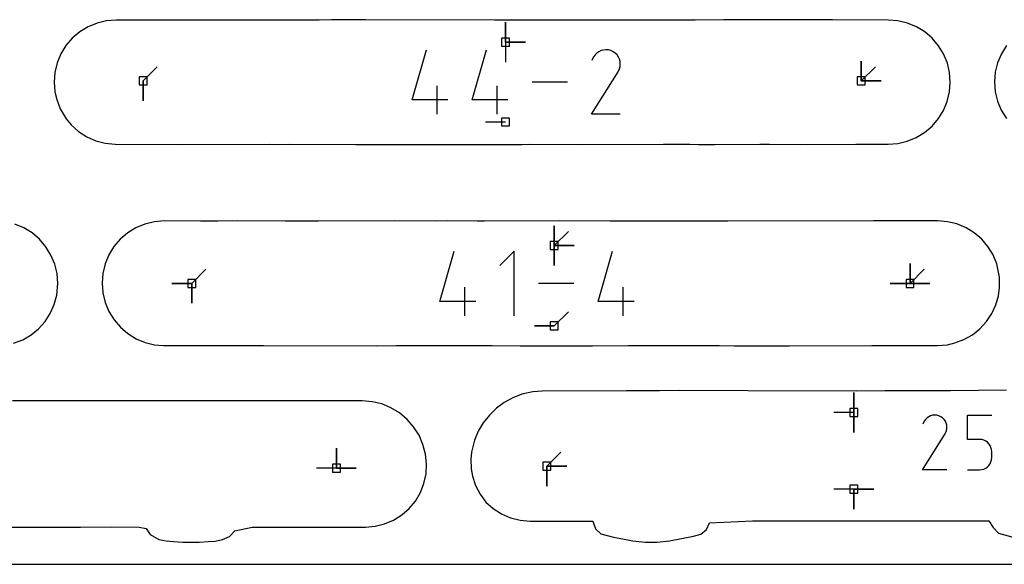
# Model space of a CAD drawing. Extents: x 0 to 600, y 0 to 900.
# Tile 42 of 56: x 423 to 493, y 0 to 39. Entities that reach past the tile are written whole.
import ezdxf

# ---------------------------------------------------------------- set-up
doc = ezdxf.new("R2010")
doc.units = 0

msp = doc.modelspace()

# ---------------------------------------------------------------- linework, layer by layer
at = {"layer": 'annotation', "color": 1}
for p, q in [((457.584652, 37.46948), (457.584652, 38.89823)), ((457.584652, 37.46948), (457.584652, 38.89823)), ((457.584652, 38.89823), (457.584652, 37.46948)), ((457.584652, 37.46948), (457.584652, 38.89823)), ((457.584652, 38.89823), (457.584652, 37.46948)), ((457.584652, 37.46948), (459.013402, 37.46948)), ((457.584652, 37.46948), (459.013402, 37.46948)), ((459.013402, 37.46948), (457.584652, 37.46948)), ((457.584652, 37.46948), (457.584652, 36.04073)), ((450.880005, 33.317664), (451.906897, 36.919046)), ((455.187883, 33.317664), (456.214775, 36.919046)), ((464.284543, 36.783656), (464.138469, 36.682927)), ((464.444205, 36.857243), (464.284543, 36.783656)), ((464.613545, 36.902674), (464.444205, 36.857243)), ((464.788652, 36.918933), (464.613545, 36.902674)), ((464.965617, 36.905003), (464.788652, 36.918933)), ((465.140529, 36.859869), (464.965617, 36.905003)), ((465.309477, 36.782515), (465.140529, 36.859869)), ((465.460583, 36.675216), (465.309477, 36.782515)), ((465.309477, 36.782515), (465.309477, 36.782515)), ((463.902728, 36.40411), (463.767687, 36.145064)), ((464.009894, 36.556073), (463.902728, 36.40411)), ((464.138469, 36.682927), (464.009894, 36.556073)), ((465.586924, 36.546457), (465.460583, 36.675216)), ((465.687376, 36.400185), (465.586924, 36.546457)), ((465.760817, 36.240346), (465.687376, 36.400185)), ((465.806123, 36.070886), (465.760817, 36.240346)), ((465.82217, 35.895752), (465.806123, 36.070886)), ((483.114531, 34.682429), (483.114531, 36.111179)), ((483.114531, 34.682429), (483.114531, 36.111179)), ((483.114531, 36.111179), (483.114531, 34.682429)), ((483.114531, 34.682429), (483.114531, 36.111179)), ((483.114531, 36.111179), (483.114531, 34.682429)), ((431.584447, 34.682429), (432.594726, 35.692708)), ((463.764783, 32.288121), (465.66523, 35.347597)), ((465.66523, 35.347597), (465.667502, 35.350408)), ((465.66523, 35.347597), (465.66523, 35.347597)), ((465.667502, 35.350408), (465.66968, 35.353243)), ((465.66968, 35.353243), (465.67178, 35.356126)), ((465.67178, 35.356126), (465.673815, 35.359081)), ((465.673815, 35.359081), (465.6758, 35.362131)), ((465.6758, 35.362131), (465.67775, 35.365301)), ((465.67775, 35.365301), (465.679677, 35.368614)), ((465.679677, 35.368614), (465.681598, 35.372095)), ((465.681598, 35.372095), (465.683526, 35.375767)), ((465.683526, 35.375767), (465.761995, 35.544246)), ((465.683526, 35.375767), (465.683526, 35.375767)), ((465.761995, 35.544246), (465.807835, 35.71889)), ((465.807835, 35.71889), (465.82217, 35.895752)), ((483.114531, 34.682429), (484.12481, 35.692708)), ((431.584447, 34.682429), (431.584447, 33.253679)), ((431.584447, 34.682429), (431.584447, 33.253679)), ((431.584447, 33.253679), (431.584447, 34.682429)), ((483.114531, 34.682429), (484.543281, 34.682429)), ((483.114531, 34.682429), (484.543281, 34.682429)), ((484.543281, 34.682429), (483.114531, 34.682429)), ((452.680551, 32.288159), (452.680551, 34.344847)), ((456.988429, 32.288159), (456.988429, 34.344847)), ((462.028286, 34.603603), (459.496197, 34.603603)), ((453.4513, 33.317664), (450.880005, 33.317664)), ((457.759178, 33.317664), (455.187883, 33.317664)), ((465.821471, 32.288121), (463.764783, 32.288121)), ((457.584652, 31.737725), (456.155902, 31.737725)), ((461.08144, 22.866629), (461.08144, 24.295379)), ((461.08144, 22.866629), (461.08144, 24.295379)), ((461.08144, 24.295379), (461.08144, 22.866629)), ((461.08144, 22.866629), (461.08144, 24.295379)), ((461.08144, 24.295379), (461.08144, 22.866629)), ((461.08144, 22.866629), (461.08144, 24.295379)), ((461.08144, 24.295379), (461.08144, 22.866629)), ((461.08144, 22.866629), (462.091719, 23.876908)), ((461.08144, 22.866629), (462.51019, 22.866629)), ((461.08144, 22.866629), (462.51019, 22.866629)), ((462.51019, 22.866629), (461.08144, 22.866629)), ((461.08144, 22.866629), (461.08144, 21.437879)), ((461.08144, 22.866629), (462.51019, 22.866629)), ((462.51019, 22.866629), (461.08144, 22.866629)), ((461.08144, 22.866629), (461.08144, 21.437879)), ((461.08144, 21.437879), (461.08144, 22.866629)), ((452.868565, 18.868159), (453.897175, 22.475567)), ((458.215026, 22.475567), (457.183797, 21.444048)), ((458.215026, 17.83693), (458.215026, 22.475567)), ((464.230185, 18.868159), (465.258796, 22.475567)), ((486.612033, 20.156249), (486.612033, 21.584999)), ((486.612033, 20.156249), (486.612033, 21.584999)), ((486.612033, 21.584999), (486.612033, 20.156249)), ((486.612033, 20.156249), (486.612033, 21.584999)), ((486.612033, 21.584999), (486.612033, 20.156249)), ((486.612033, 20.156249), (486.612033, 21.584999)), ((486.612033, 21.584999), (486.612033, 20.156249)), ((435.076776, 20.156249), (436.087055, 21.166527)), ((486.612033, 20.156249), (487.622312, 21.166527)), ((435.076776, 20.156249), (433.648026, 20.156249)), ((435.076776, 20.156249), (433.648026, 20.156249)), ((433.648026, 20.156249), (435.076776, 20.156249)), ((435.076776, 20.156249), (435.076776, 18.727499)), ((435.076776, 20.156249), (435.076776, 18.727499)), ((435.076776, 18.727499), (435.076776, 20.156249)), ((435.076776, 20.156249), (435.076776, 18.727499)), ((435.076776, 18.727499), (435.076776, 20.156249)), ((454.672124, 17.83693), (454.672124, 19.89706)), ((462.491133, 20.156249), (459.954805, 20.156249)), ((466.033744, 17.83693), (466.033744, 19.89706)), ((486.612033, 20.156249), (485.183283, 20.156249)), ((486.612033, 20.156249), (485.183283, 20.156249)), ((485.183283, 20.156249), (486.612033, 20.156249)), ((486.612033, 20.156249), (488.040783, 20.156249)), ((486.612033, 20.156249), (488.040783, 20.156249)), ((488.040783, 20.156249), (486.612033, 20.156249)), ((486.612033, 20.156249), (488.040783, 20.156249)), ((488.040783, 20.156249), (486.612033, 20.156249)), ((455.444163, 18.868159), (452.868565, 18.868159)), ((466.805784, 18.868159), (464.230185, 18.868159)), ((461.08144, 17.112586), (462.091719, 18.122864)), ((461.08144, 17.112586), (459.65269, 17.112586)), ((461.08144, 17.112586), (459.65269, 17.112586)), ((459.65269, 17.112586), (461.08144, 17.112586)), ((482.577165, 10.897421), (482.577165, 12.326171)), ((482.577165, 10.897421), (482.577165, 12.326171)), ((482.577165, 12.326171), (482.577165, 10.897421)), ((482.577165, 10.897421), (482.577165, 12.326171)), ((482.577165, 12.326171), (482.577165, 10.897421)), ((482.577165, 10.897421), (481.148415, 10.897421)), ((482.577165, 10.897421), (482.577165, 9.468671)), ((482.577165, 10.897421), (482.577165, 9.468671)), ((482.577165, 9.468671), (482.577165, 10.897421)), ((488.093668, 10.652764), (487.958387, 10.590413)), ((488.237149, 10.691258), (488.093668, 10.652764)), ((488.385517, 10.705034), (488.237149, 10.691258)), ((488.535459, 10.693231), (488.385517, 10.705034)), ((488.68366, 10.654989), (488.535459, 10.693231)), ((488.826809, 10.589447), (488.68366, 10.654989)), ((490.732314, 8.957832), (490.732314, 10.705129)), ((490.732314, 10.705129), (492.474936, 10.705129)), ((487.634877, 10.268827), (487.520458, 10.049338)), ((487.725679, 10.397584), (487.634877, 10.268827)), ((487.83462, 10.505067), (487.725679, 10.397584)), ((487.958387, 10.590413), (487.83462, 10.505067)), ((488.954841, 10.498533), (488.826809, 10.589447)), ((488.826809, 10.589447), (488.826809, 10.589447)), ((489.061889, 10.389436), (488.954841, 10.498533)), ((489.147002, 10.2655), (489.061889, 10.389436)), ((489.209228, 10.130069), (489.147002, 10.2655)), ((489.247615, 9.986487), (489.209228, 10.130069)), ((489.261212, 9.838097), (489.247615, 9.986487)), ((487.517997, 6.781368), (489.128237, 9.373647)), ((489.128237, 9.373647), (489.130162, 9.376029)), ((489.128237, 9.373647), (489.128237, 9.373647)), ((489.130162, 9.376029), (489.132008, 9.378432)), ((489.132008, 9.378432), (489.133787, 9.380874)), ((489.133787, 9.380874), (489.135512, 9.383378)), ((489.135512, 9.383378), (489.137194, 9.385962)), ((489.137194, 9.385962), (489.138845, 9.388648)), ((489.138845, 9.388648), (489.140479, 9.391455)), ((489.140479, 9.391455), (489.142106, 9.394405)), ((489.142106, 9.394405), (489.143739, 9.397516)), ((489.143739, 9.397516), (489.210226, 9.540268)), ((489.143739, 9.397516), (489.143739, 9.397516)), ((489.210226, 9.540268), (489.249066, 9.688243)), ((489.249066, 9.688243), (489.261212, 9.838097)), ((491.603625, 8.957832), (490.732314, 8.957832)), ((491.760073, 8.943847), (491.603625, 8.957832)), ((491.907392, 8.903514), (491.760073, 8.943847)), ((492.043104, 8.839266), (491.907392, 8.903514)), ((492.164732, 8.753534), (492.043104, 8.839266)), ((492.269801, 8.64875), (492.164732, 8.753534)), ((492.355832, 8.527348), (492.269801, 8.64875)), ((492.42035, 8.39176), (492.355832, 8.527348)), ((445.446461, 6.90816), (445.446461, 8.33691)), ((445.446461, 6.90816), (445.446461, 8.33691)), ((445.446461, 8.33691), (445.446461, 6.90816)), ((445.446461, 6.90816), (445.446461, 8.33691)), ((445.446461, 8.33691), (445.446461, 6.90816)), ((460.546368, 7.040257), (461.556647, 8.050536)), ((492.460877, 8.244416), (492.42035, 8.39176)), ((492.474936, 8.087751), (492.460877, 8.244416)), ((492.474936, 7.653695), (492.474936, 8.087751)), ((492.474936, 8.087751), (492.474936, 8.087751)), ((492.164631, 6.986622), (492.26972, 7.091772)), ((492.26972, 7.091772), (492.355778, 7.213524)), ((492.355778, 7.213524), (492.420321, 7.349407)), ((492.420321, 7.349407), (492.460869, 7.496954)), ((492.460869, 7.496954), (492.474936, 7.653695)), ((445.446461, 6.90816), (444.017711, 6.90816)), ((445.446461, 6.90816), (446.875211, 6.90816)), ((445.446461, 6.90816), (446.875211, 6.90816)), ((446.875211, 6.90816), (445.446461, 6.90816)), ((460.546368, 7.040257), (461.975118, 7.040257)), ((460.546368, 7.040257), (461.975118, 7.040257)), ((461.975118, 7.040257), (460.546368, 7.040257)), ((460.546368, 7.040257), (460.546368, 5.611507)), ((460.546368, 7.040257), (461.975118, 7.040257)), ((461.975118, 7.040257), (460.546368, 7.040257)), ((460.546368, 7.040257), (460.546368, 5.611507)), ((460.546368, 5.611507), (460.546368, 7.040257)), ((489.260619, 6.781368), (487.517997, 6.781368)), ((490.732314, 6.7814), (491.603625, 6.7814)), ((491.603625, 6.7814), (491.760008, 6.795461)), ((491.603625, 6.7814), (491.603625, 6.7814)), ((491.760008, 6.795461), (491.907292, 6.835997)), ((491.907292, 6.835997), (492.042994, 6.90054)), ((492.042994, 6.90054), (492.164631, 6.986622)), ((482.577165, 5.387518), (481.148415, 5.387518)), ((482.577165, 5.387518), (484.005915, 5.387518)), ((482.577165, 5.387518), (484.005915, 5.387518)), ((484.005915, 5.387518), (482.577165, 5.387518)), ((482.577165, 5.387518), (482.577165, 3.958768)), ((482.577165, 5.387518), (484.005915, 5.387518)), ((484.005915, 5.387518), (482.577165, 5.387518)), ((482.577165, 5.387518), (482.577165, 3.958768)), ((482.577165, 3.958768), (482.577165, 5.387518))]:
    msp.add_line(p, q, dxfattribs=at)
at = {"layer": 'boundary', "color": 5}
for p, q in [((428.95039, 38.997932), (428.269989, 38.834973)), ((429.648139, 39.052571), (428.95039, 38.997932)), ((432.103546, 39.053374), (429.648139, 39.052571)), ((443.482523, 39.05275), (432.103546, 39.053374)), ((444.215976, 39.052311), (443.482523, 39.05275)), ((445.094561, 39.070339), (444.215976, 39.052311)), ((447.527619, 39.064951), (445.094561, 39.070339)), ((456.792492, 39.047822), (447.527619, 39.064951)), ((457.55548, 39.047952), (456.792492, 39.047822)), ((458.095067, 39.04777), (457.55548, 39.047952)), ((463.825247, 39.045615), (458.095067, 39.04777)), ((471.187847, 39.048199), (463.825247, 39.045615)), ((473.248445, 39.066992), (471.187847, 39.048199)), ((474.53567, 39.073992), (473.248445, 39.066992)), ((479.270931, 39.071268), (474.53567, 39.073992)), ((481.044964, 39.078918), (479.270931, 39.071268)), ((485.051165, 39.049846), (481.044964, 39.078918)), ((485.748672, 38.995545), (485.051165, 39.049846)), ((486.428934, 38.832788), (485.748672, 38.995545)), ((427.027202, 38.202339), (426.495418, 37.748263)), ((427.623625, 38.567579), (427.027202, 38.202339)), ((428.269989, 38.834973), (427.623625, 38.567579)), ((487.075113, 38.565552), (486.428934, 38.832788)), ((487.671442, 38.200385), (487.075113, 38.565552)), ((488.203235, 37.746304), (487.671442, 38.200385)), ((426.495418, 37.748263), (426.041351, 37.21652)), ((488.657434, 37.214448), (488.203235, 37.746304)), ((426.041351, 37.21652), (425.676188, 36.620208)), ((489.022789, 36.617936), (488.657434, 37.214448)), ((493.535203, 37.230214), (493.168215, 36.634068)), ((425.676188, 36.620208), (425.408913, 35.974008)), ((489.290373, 35.971464), (489.022789, 36.617936)), ((493.168215, 36.634068), (492.899063, 35.988041)), ((425.408913, 35.974008), (425.246101, 35.29387)), ((489.45358, 35.290986), (489.290373, 35.971464)), ((492.899063, 35.988041), (492.734332, 35.307959)), ((425.246101, 35.29387), (425.190805, 34.595656)), ((489.502249, 34.59873), (489.45358, 35.290986)), ((492.734332, 35.307959), (492.677249, 34.611793)), ((425.190805, 34.595656), (425.245808, 33.897777)), ((489.446861, 33.901164), (489.502249, 34.59873)), ((492.677249, 34.611793), (492.731075, 33.914339)), ((425.245808, 33.897777), (425.37707, 33.350602)), ((425.37707, 33.350602), (425.626639, 32.691442)), ((489.014757, 32.573999), (489.283, 33.220601)), ((489.283, 33.220601), (489.446861, 33.901164)), ((492.731075, 33.914339), (492.893448, 33.233894)), ((492.893448, 33.233894), (493.160278, 32.587502)), ((425.626639, 32.691442), (425.977089, 32.079581)), ((488.648694, 31.977175), (489.014757, 32.573999)), ((493.160278, 32.587502), (493.525022, 31.990936)), ((425.977089, 32.079581), (426.04269, 31.97254)), ((426.04269, 31.97254), (426.419667, 31.530453)), ((488.193844, 31.44482), (488.648694, 31.977175)), ((426.419667, 31.530453), (426.943224, 31.057981)), ((487.661411, 30.990036), (488.193844, 31.44482)), ((426.943224, 31.057981), (427.534574, 30.674066)), ((427.534574, 30.674066), (428.178717, 30.388333)), ((428.178717, 30.388333), (428.85932, 30.207881)), ((486.417739, 30.355802), (487.0645, 30.624035)), ((487.0645, 30.624035), (487.661411, 30.990036)), ((428.85932, 30.207881), (429.562246, 30.136996)), ((429.562246, 30.136996), (434.248242, 30.128724)), ((434.248242, 30.128724), (440.613142, 30.136275)), ((440.613142, 30.136275), (441.28965, 30.133083)), ((441.28965, 30.133083), (442.089522, 30.136835)), ((442.089522, 30.136835), (446.808628, 30.128919)), ((446.808628, 30.128919), (447.673091, 30.130916)), ((447.673091, 30.130916), (450.487703, 30.132835)), ((450.487703, 30.132835), (456.158555, 30.131478)), ((456.158555, 30.131478), (457.452378, 30.128515)), ((457.452378, 30.128515), (458.748983, 30.129581)), ((458.748983, 30.129581), (459.31199, 30.140826)), ((459.31199, 30.140826), (462.951981, 30.132864)), ((462.951981, 30.132864), (468.923947, 30.157667)), ((468.923947, 30.157667), (470.806318, 30.145808)), ((470.806318, 30.145808), (471.433288, 30.133422)), ((471.433288, 30.133422), (472.614342, 30.129988)), ((472.614342, 30.129988), (475.841878, 30.14157)), ((475.841878, 30.14157), (476.529086, 30.145557)), ((476.529086, 30.145557), (478.7589, 30.132516)), ((478.7589, 30.132516), (482.714455, 30.146708)), ((482.714455, 30.146708), (485.037019, 30.136607)), ((485.037019, 30.136607), (485.737051, 30.191974)), ((485.737051, 30.191974), (486.417739, 30.355802)), ((423.005625, 24.147517), (422.357796, 24.415581)), ((423.604016, 23.781218), (423.005625, 24.147517)), ((431.062082, 24.14779), (430.467179, 23.781854)), ((431.70824, 24.4166), (431.062082, 24.14779)), ((432.388982, 24.580812), (431.70824, 24.4166)), ((433.08881, 24.636183), (432.388982, 24.580812)), ((435.68459, 24.627769), (433.08881, 24.636183)), ((436.929565, 24.633957), (435.68459, 24.627769)), ((438.335656, 24.636733), (436.929565, 24.633957)), ((441.76047, 24.617972), (438.335656, 24.636733)), ((442.535203, 24.621982), (441.76047, 24.617972)), ((444.17208, 24.614435), (442.535203, 24.621982)), ((449.582819, 24.641526), (444.17208, 24.614435)), ((452.554534, 24.629366), (449.582819, 24.641526)), ((453.396176, 24.637), (452.554534, 24.629366)), ((455.546436, 24.62261), (453.396176, 24.637)), ((456.077094, 24.619113), (455.546436, 24.62261)), ((461.492698, 24.641406), (456.077094, 24.619113)), ((465.078429, 24.620341), (461.492698, 24.641406)), ((472.142918, 24.633476), (465.078429, 24.620341)), ((473.540793, 24.630885), (472.142918, 24.633476)), ((484.003024, 24.64329), (473.540793, 24.630885)), ((488.606233, 24.640388), (484.003024, 24.64329)), ((489.303528, 24.585319), (488.606233, 24.640388)), ((489.983739, 24.421351), (489.303528, 24.585319)), ((490.631481, 24.151739), (489.983739, 24.421351)), ((491.226943, 23.784809), (490.631481, 24.151739)), ((424.13831, 23.325655), (423.604016, 23.781218)), ((424.595456, 22.791922), (424.13831, 23.325655)), ((429.937814, 23.328465), (429.484149, 22.796265)), ((430.467179, 23.781854), (429.937814, 23.328465)), ((491.755512, 23.331036), (491.226943, 23.784809)), ((492.207576, 22.799347), (491.755512, 23.331036)), ((424.964056, 22.193256), (424.595456, 22.791922)), ((429.484149, 22.796265), (429.118621, 22.198714)), ((492.572443, 22.201214), (492.207576, 22.799347)), ((425.235016, 21.544403), (424.964056, 22.193256)), ((429.118621, 22.198714), (428.850842, 21.551173)), ((492.839465, 21.552984), (492.572443, 22.201214)), ((425.401736, 20.861218), (425.235016, 21.544403)), ((428.850842, 21.551173), (428.687389, 20.869374)), ((493.029775, 20.594827), (492.839465, 21.552984)), ((425.459869, 20.160742), (425.401736, 20.861218)), ((428.687389, 20.869374), (428.634869, 20.168414)), ((493.030357, 19.868353), (493.029775, 20.594827)), ((425.373032, 19.302442), (425.459869, 20.160742)), ((428.634869, 20.168414), (428.690358, 19.4691)), ((492.952659, 19.275963), (493.030357, 19.868353)), ((425.193805, 18.635768), (425.373032, 19.302442)), ((428.690358, 19.4691), (428.854243, 18.786732)), ((492.763502, 18.612908), (492.952659, 19.275963)), ((424.913481, 18.004039), (425.193805, 18.635768)), ((428.854243, 18.786732), (429.12247, 18.138303)), ((492.474548, 17.986849), (492.763502, 18.612908)), ((424.538048, 17.422591), (424.913481, 18.004039)), ((429.12247, 18.138303), (429.488464, 17.539823)), ((492.092499, 17.412658), (492.474548, 17.986849)), ((424.075772, 16.905814), (424.538048, 17.422591)), ((429.488464, 17.539823), (429.943205, 17.006011)), ((429.943205, 17.006011), (430.475491, 16.550026)), ((491.626234, 16.904), (492.092499, 17.412658)), ((422.934483, 16.116824), (423.537027, 16.466705)), ((423.537027, 16.466705), (424.075772, 16.905814)), ((430.475491, 16.550026), (431.072323, 16.183011)), ((490.485958, 16.130761), (491.086532, 16.473195)), ((491.086532, 16.473195), (491.626234, 16.904)), ((422.282125, 15.865501), (422.934483, 16.116824)), ((431.072323, 16.183011), (431.718894, 15.914135)), ((431.718894, 15.914135), (432.399305, 15.749992)), ((432.399305, 15.749992), (433.043682, 15.699011)), ((433.043682, 15.699011), (440.219595, 15.689957)), ((440.219595, 15.689957), (448.320759, 15.688383)), ((448.320759, 15.688383), (449.743785, 15.695725)), ((449.743785, 15.695725), (450.524834, 15.696413)), ((450.524834, 15.696413), (455.298944, 15.697437)), ((455.298944, 15.697437), (456.61393, 15.693717)), ((456.61393, 15.693717), (458.642778, 15.669207)), ((458.642778, 15.669207), (463.825013, 15.682759)), ((463.825013, 15.682759), (466.390255, 15.697078)), ((466.390255, 15.697078), (471.944749, 15.69889)), ((471.944749, 15.69889), (472.927541, 15.696855)), ((472.927541, 15.696855), (474.015454, 15.678675)), ((474.015454, 15.678675), (477.966799, 15.678126)), ((477.966799, 15.678126), (483.874636, 15.699247)), ((483.874636, 15.699247), (488.593162, 15.698902)), ((488.593162, 15.698902), (489.293959, 15.754167)), ((489.293959, 15.754167), (489.838295, 15.885298)), ((489.838295, 15.885298), (490.485958, 16.130761)), ((458.758708, 12.206106), (458.107982, 11.95362)), ((459.53614, 12.376444), (458.758708, 12.206106)), ((460.207537, 12.430853), (459.53614, 12.376444)), ((466.257543, 12.440928), (460.207537, 12.430853)), ((468.636477, 12.444864), (466.257543, 12.440928)), ((470.090412, 12.460468), (468.636477, 12.444864)), ((474.963085, 12.444618), (470.090412, 12.460468)), ((482.752485, 12.429396), (474.963085, 12.444618)), ((484.799378, 12.449727), (482.752485, 12.429396)), ((489.523639, 12.454131), (484.799378, 12.449727)), ((493.546566, 12.493014), (489.523639, 12.454131)), ((425.975687, 11.733319), (422.191155, 11.735053)), ((434.369508, 11.732316), (425.975687, 11.733319)), ((446.237232, 11.736174), (434.369508, 11.732316)), ((447.304563, 11.723714), (446.237232, 11.736174)), ((448.009972, 11.668989), (447.304563, 11.723714)), ((448.700543, 11.504262), (448.009972, 11.668989)), ((449.359551, 11.233414), (448.700543, 11.504262)), ((457.494485, 11.614226), (456.929688, 11.195124)), ((458.107982, 11.95362), (457.494485, 11.614226)), ((449.970737, 10.863134), (449.359551, 11.233414)), ((450.518999, 10.402508), (449.970737, 10.863134)), ((456.424231, 10.704484), (455.98802, 10.151485)), ((456.929688, 11.195124), (456.424231, 10.704484)), ((450.990812, 9.862924), (450.518999, 10.402508)), ((455.98802, 10.151485), (455.630078, 9.546394)), ((451.374484, 9.25776), (450.990812, 9.862924)), ((451.660639, 8.601796), (451.374484, 9.25776)), ((455.630078, 9.546394), (455.358507, 8.900471)), ((451.842206, 7.911343), (451.660639, 8.601796)), ((455.358507, 8.900471), (455.152236, 8.043919)), ((451.922289, 7.197583), (451.842206, 7.911343)), ((455.152236, 8.043919), (455.101645, 7.536914)), ((451.881966, 6.490463), (451.922289, 7.197583)), ((455.101645, 7.536914), (455.125936, 6.84423)), ((451.731905, 5.800752), (451.881966, 6.490463)), ((455.125936, 6.84423), (455.204673, 6.329072)), ((451.475891, 5.145224), (451.731905, 5.800752)), ((455.204673, 6.329072), (455.424944, 5.651492)), ((451.120212, 4.540011), (451.475891, 5.145224)), ((455.424944, 5.651492), (455.752478, 5.026597)), ((455.752478, 5.026597), (456.178957, 4.46975)), ((450.673787, 4.000212), (451.120212, 4.540011)), ((456.178957, 4.46975), (456.693709, 3.994569)), ((449.554608, 3.167642), (450.147574, 3.538965)), ((450.147574, 3.538965), (450.673787, 4.000212)), ((456.693709, 3.994569), (457.283882, 3.612647)), ((457.283882, 3.612647), (457.934835, 3.333235)), ((448.227932, 2.728717), (448.909484, 2.895344)), ((448.909484, 2.895344), (449.554608, 3.167642)), ((457.934835, 3.333235), (458.630706, 3.163001)), ((458.630706, 3.163001), (459.356931, 3.106077)), ((459.356931, 3.106077), (462.00568, 3.096382)), ((462.00568, 3.096382), (462.946274, 3.091451)), ((462.946274, 3.091451), (463.839092, 3.096692)), ((463.839092, 3.096692), (464.043476, 2.556639)), ((471.995081, 2.488675), (472.223482, 2.985007)), ((472.223482, 2.985007), (475.313625, 3.108818)), ((475.313625, 3.108818), (478.32286, 3.109791)), ((478.32286, 3.109791), (483.020844, 3.109794)), ((483.020844, 3.109794), (484.615434, 3.121325)), ((484.615434, 3.121325), (486.358516, 3.109792)), ((486.358516, 3.109792), (492.261995, 3.108642)), ((492.261995, 3.108642), (492.585591, 2.641925)), ((421.685697, 2.671601), (426.49926, 2.671601)), ((426.49926, 2.671601), (427.087462, 2.671603)), ((427.087462, 2.671603), (429.309755, 2.678099)), ((429.309755, 2.678099), (431.284577, 2.661348)), ((431.284577, 2.661348), (431.790194, 2.579148)), ((431.790194, 2.579148), (432.081514, 2.146248)), ((432.081514, 2.146248), (432.706193, 1.78823)), ((437.765126, 1.998802), (438.157264, 2.40082)), ((438.157264, 2.40082), (439.405343, 2.667403)), ((439.405343, 2.667403), (447.524094, 2.671889)), ((447.524094, 2.671889), (448.227932, 2.728717)), ((464.043476, 2.556639), (464.430061, 2.193674)), ((464.430061, 2.193674), (465.323702, 1.958395)), ((471.077827, 2.02552), (471.59948, 2.166163)), ((471.59948, 2.166163), (471.995081, 2.488675)), ((492.585591, 2.641925), (492.960439, 2.234594)), ((492.960439, 2.234594), (493.913071, 1.961549)), ((432.706193, 1.78823), (433.219126, 1.675756)), ((433.219126, 1.675756), (433.763897, 1.627182)), ((433.763897, 1.627182), (434.416217, 1.599248)), ((434.416217, 1.599248), (434.998894, 1.5875)), ((434.998894, 1.5875), (435.592376, 1.596342)), ((435.592376, 1.596342), (436.249518, 1.626665)), ((436.249518, 1.626665), (436.756705, 1.669309)), ((436.756705, 1.669309), (437.276255, 1.770932)), ((437.276255, 1.770932), (437.765126, 1.998802)), ((465.323702, 1.958395), (465.851726, 1.85358)), ((465.851726, 1.85358), (466.727687, 1.693732)), ((466.727687, 1.693732), (467.603637, 1.60003)), ((467.603637, 1.60003), (468.476785, 1.59983)), ((468.476785, 1.59983), (469.346281, 1.691997)), ((469.346281, 1.691997), (470.210978, 1.849274)), ((470.210978, 1.849274), (471.077827, 2.02552))]:
    msp.add_line(p, q, dxfattribs=at)
at = {"layer": 'frame', "color": 5}
msp.add_line((0, 0), (600, 0), dxfattribs=at)
at = {"layer": 'hole', "color": 5}
for p, q in [((457.870402, 37.75523), (457.298902, 37.75523)), ((457.298902, 37.75523), (457.298902, 37.18373)), ((457.870402, 37.18373), (457.870402, 37.75523)), ((457.298902, 37.18373), (457.870402, 37.18373)), ((431.870197, 34.968179), (431.298697, 34.968179)), ((431.298697, 34.968179), (431.298697, 34.396679)), ((431.870197, 34.396679), (431.870197, 34.968179)), ((483.400281, 34.968179), (482.828781, 34.968179)), ((482.828781, 34.968179), (482.828781, 34.396679)), ((483.400281, 34.396679), (483.400281, 34.968179)), ((431.298697, 34.396679), (431.870197, 34.396679)), ((482.828781, 34.396679), (483.400281, 34.396679)), ((457.870402, 32.023475), (457.298902, 32.023475)), ((457.298902, 32.023475), (457.298902, 31.451975)), ((457.870402, 31.451975), (457.870402, 32.023475)), ((457.298902, 31.451975), (457.870402, 31.451975)), ((461.36719, 23.152379), (460.79569, 23.152379)), ((460.79569, 23.152379), (460.79569, 22.580879)), ((461.36719, 22.580879), (461.36719, 23.152379)), ((460.79569, 22.580879), (461.36719, 22.580879)), ((435.362526, 20.441999), (434.791026, 20.441999)), ((434.791026, 20.441999), (434.791026, 19.870499)), ((434.791026, 19.870499), (435.362526, 19.870499)), ((435.362526, 19.870499), (435.362526, 20.441999)), ((486.897783, 20.441999), (486.326283, 20.441999)), ((486.326283, 20.441999), (486.326283, 19.870499)), ((486.326283, 19.870499), (486.897783, 19.870499)), ((486.897783, 19.870499), (486.897783, 20.441999)), ((461.36719, 17.398336), (460.79569, 17.398336)), ((460.79569, 17.398336), (460.79569, 16.826836)), ((461.36719, 16.826836), (461.36719, 17.398336)), ((460.79569, 16.826836), (461.36719, 16.826836)), ((482.862915, 11.183171), (482.291415, 11.183171)), ((482.291415, 11.183171), (482.291415, 10.611671)), ((482.291415, 10.611671), (482.862915, 10.611671)), ((482.862915, 10.611671), (482.862915, 11.183171)), ((445.732211, 7.19391), (445.160711, 7.19391)), ((445.160711, 7.19391), (445.160711, 6.62241)), ((445.732211, 6.62241), (445.732211, 7.19391)), ((460.832118, 7.326007), (460.260618, 7.326007)), ((460.260618, 7.326007), (460.260618, 6.754507)), ((460.832118, 6.754507), (460.832118, 7.326007)), ((445.160711, 6.62241), (445.732211, 6.62241)), ((460.260618, 6.754507), (460.832118, 6.754507)), ((482.862915, 5.673268), (482.291415, 5.673268)), ((482.291415, 5.673268), (482.291415, 5.101768)), ((482.862915, 5.101768), (482.862915, 5.673268)), ((482.291415, 5.101768), (482.862915, 5.101768))]:
    msp.add_line(p, q, dxfattribs=at)

doc.saveas('drawing.dxf')
